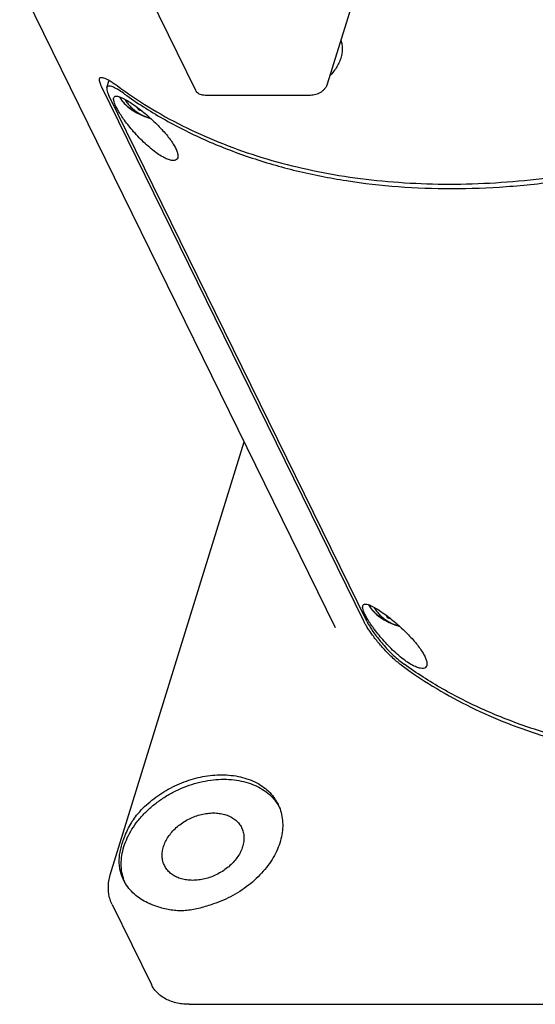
# Model space of a CAD drawing. Header units: millimetres. Extents: x 0 to 594, y 0 to 420.
# Tile 225 of 256: x 532.19 to 539.39, y 310.68 to 324.41. Entities that reach past the tile are written whole.
import ezdxf

# ---------------------------------------------------------------- set-up
doc = ezdxf.new("R2010")
doc.units = ezdxf.units.MM
doc.header["$LTSCALE"] = 32.67
doc.layers.get('0').update_dxf_attribs({"linetype": 'CONTINUOUS'})
doc.layers.add('CRV', color=7, linetype='CONTINUOUS')

msp = doc.modelspace()

# ---------------------------------------------------------------- linework, layer by layer
at = {"color": 7, "linetype": 'CONTINUOUS'}
for p, q in [((534.64954, 323.42546), (533.82907, 325.09741)), ((536.97243, 325.08443), (536.487, 323.51357)), ((536.60017, 315.92696), (532.19148, 324.91093)), ((533.40966, 323.46544), (533.44101, 323.5669)), ((536.99571, 316.0209), (533.33521, 323.48022)), ((537.03786, 316.02013), (533.43837, 323.35513)), ((536.25438, 323.35691), (534.78068, 323.35691)), ((533.85175, 323.15439), (533.85705, 323.17155)), ((533.45721, 312.48092), (535.32507, 318.52534)), ((537.32923, 316.06804), (537.33453, 316.08519)), ((533.48274, 312.06943), (534.03182, 310.95054)), ((534.55635, 310.67631), (539.95742, 310.67631))]:
    msp.add_line(p, q, dxfattribs=at)
for points, knots in [([(536.67637, 324.12416), (536.67772, 324.1202), (536.68562, 324.09553), (536.6951, 324.04802), (536.69627, 323.98052), (536.68582, 323.91125), (536.66401, 323.84151), (536.63132, 323.77258), (536.58837, 323.70568), (536.55053, 323.65971), (536.52797, 323.63567), (536.52418, 323.63171)], [0, 0, 0, 0, 0.02319942, 0.14335522, 0.26703384, 0.39562734, 0.53003387, 0.6706379, 0.81734518, 0.96964637, 1, 1, 1, 1]), ([(533.33521, 323.48022), (533.32945, 323.49196), (533.31944, 323.51396), (533.30851, 323.54514), (533.30381, 323.57001), (533.30451, 323.58465), (533.30622, 323.58987)], [0, 0, 0, 0, 0.34069076, 0.62954861, 0.85749529, 1, 1, 1, 1]), ([(533.30622, 323.58987), (533.30653, 323.5908), (533.30875, 323.59662), (533.31737, 323.607), (533.339, 323.60968), (533.36622, 323.60353), (533.4017, 323.58889), (533.44523, 323.56519), (533.49631, 323.5326), (533.53216, 323.50704), (533.55111, 323.49297)], [0, 0, 0, 0, 0.0103579, 0.06545619, 0.13147318, 0.22726136, 0.36019614, 0.534975, 0.75059382, 1, 1, 1, 1]), ([(533.55111, 323.49297), (533.69302, 323.38761), (533.98987, 323.18761), (534.46474, 322.92449), (534.9713, 322.69646), (535.50682, 322.50473), (536.06847, 322.35025), (536.65331, 322.2338), (537.25826, 322.15598), (537.88013, 322.11716), (538.51568, 322.11754), (539.16156, 322.15709), (539.81441, 322.2356), (540.47079, 322.35266), (541.12725, 322.50763), (541.78035, 322.69972), (542.42667, 322.92789), (543.06278, 323.19095), (543.47784, 323.38867), (543.68278, 323.49297)], [0, 0, 0, 0, 0.04987009, 0.10084107, 0.15300949, 0.20644308, 0.26117916, 0.31722593, 0.37456434, 0.43315021, 0.49291705, 0.5537785, 0.61562997, 0.67835099, 0.7418081, 0.80585717, 0.87034568, 0.93511505, 1, 1, 1, 1]), ([(536.487, 323.51357), (536.48373, 323.503), (536.4746, 323.48187), (536.45485, 323.45252), (536.42937, 323.42553), (536.39914, 323.4019), (536.36529, 323.38249), (536.32907, 323.36802), (536.29186, 323.35905), (536.26671, 323.35691), (536.25438, 323.35691)], [0, 0, 0, 0, 0.1115566, 0.23016213, 0.3548856, 0.48405313, 0.61550815, 0.74686147, 0.87573403, 1, 1, 1, 1]), ([(533.40986, 323.46575), (533.40956, 323.46487), (533.40651, 323.45492), (533.40885, 323.43165), (533.41961, 323.39548), (533.4314, 323.36934), (533.43837, 323.35513)], [0, 0, 0, 0, 0.02339707, 0.26127513, 0.590652, 1, 1, 1, 1]), ([(533.65677, 323.37594), (533.63399, 323.39229), (533.59151, 323.42123), (533.53195, 323.4563), (533.48324, 323.47818), (533.44712, 323.48785), (533.41948, 323.48376), (533.41182, 323.47139), (533.40986, 323.46575)], [0, 0, 0, 0, 0.29629938, 0.54263304, 0.73006767, 0.85722582, 0.93890288, 1, 1, 1, 1]), ([(533.65677, 323.37594), (533.82845, 323.25268), (534.19023, 323.02153), (534.77303, 322.72779), (535.39848, 322.48467), (536.06179, 322.29396), (536.75808, 322.15697), (537.48216, 322.07465), (538.22868, 322.04759), (538.99212, 322.07592), (539.76683, 322.15943), (540.54707, 322.29746), (541.32707, 322.48899), (542.10106, 322.73259), (542.8632, 323.02641), (543.35954, 323.25426), (543.60422, 323.37594)], [0, 0, 0, 0, 0.06087, 0.12338194, 0.18768084, 0.25384905, 0.3219088, 0.39182652, 0.46351804, 0.53685432, 0.61166742, 0.68775636, 0.764893, 0.84282776, 0.92129519, 1, 1, 1, 1]), ([(534.78068, 323.35691), (534.76897, 323.35691), (534.74618, 323.35875), (534.7141, 323.36752), (534.68627, 323.38198), (534.66413, 323.40144), (534.65355, 323.4173), (534.64954, 323.42547)], [0, 0, 0, 0, 0.22573861, 0.43792767, 0.6368738, 0.82516324, 1, 1, 1, 1]), ([(533.53591, 323.19998), (533.52819, 323.2157), (533.51528, 323.24441), (533.50351, 323.28421), (533.50104, 323.30979), (533.50431, 323.321), (533.50472, 323.32221)], [0, 0, 0, 0, 0.40999627, 0.73474871, 0.97117345, 1, 1, 1, 1]), ([(533.50472, 323.32221), (533.50683, 323.32843), (533.51507, 323.34217), (533.54533, 323.34789), (533.56656, 323.34277), (533.57918, 323.33881)], [0, 0, 0, 0, 0.22562145, 0.53060631, 1, 1, 1, 1]), ([(533.57918, 323.33881), (533.59754, 323.33306), (533.63883, 323.3156), (533.70433, 323.2787), (533.77969, 323.22927), (533.86111, 323.16947), (533.94464, 323.10232), (534.02674, 323.03064), (534.10436, 322.95713), (534.17544, 322.88379), (534.23828, 322.81249), (534.29201, 322.74433), (534.33569, 322.68069), (534.35961, 322.63871), (534.36944, 322.61868)], [0, 0, 0, 0, 0.05329162, 0.12335944, 0.20784579, 0.30242894, 0.40269371, 0.50424319, 0.60383528, 0.69833094, 0.78665549, 0.86660998, 0.93827964, 1, 1, 1, 1]), ([(533.58567, 323.33534), (533.59636, 323.31527), (533.62558, 323.27168), (533.68395, 323.21064), (533.75987, 323.15209), (533.848, 323.10083), (533.91857, 323.07022), (533.9587, 323.05591), (533.96541, 323.0536)], [0, 0, 0, 0, 0.1413289, 0.32373386, 0.52293326, 0.73528397, 0.95593037, 1, 1, 1, 1]), ([(533.6679, 323.28715), (533.68041, 323.26852), (533.70839, 323.2314), (533.75678, 323.18052), (533.81063, 323.13577), (533.86683, 323.09892), (533.92376, 323.06973), (533.97376, 323.05027), (534.00483, 323.04095), (534.01636, 323.03786)], [0, 0, 0, 0, 0.1538302, 0.31793384, 0.48033063, 0.63275445, 0.77779932, 0.91821456, 1, 1, 1, 1]), ([(534.39764, 322.48644), (534.39465, 322.47719), (534.38381, 322.45883), (534.35008, 322.4458), (534.30576, 322.44897), (534.24999, 322.46649), (534.18318, 322.49969), (534.10721, 322.54838), (534.02533, 322.61115), (533.9415, 322.6849), (533.85985, 322.76542), (533.7839, 322.84812), (533.71591, 322.92918), (533.65711, 323.00577), (533.6076, 323.07651), (533.56758, 323.14017), (533.54525, 323.18095), (533.53591, 323.19998)], [0, 0, 0, 0, 0.02391834, 0.05011026, 0.08525254, 0.13308618, 0.1950852, 0.27070065, 0.35775643, 0.45208969, 0.54889173, 0.6435231, 0.73194557, 0.81259702, 0.88419835, 0.94714248, 1, 1, 1, 1]), ([(533.85175, 323.15439), (533.84942, 323.15844), (533.84478, 323.16685), (533.84042, 323.17541), (533.83824, 323.17985)], [0, 0, 0, 0, 0.48589328, 1, 1, 1, 1]), ([(533.89498, 323.1412), (533.89434, 323.14137), (533.88698, 323.14327), (533.87247, 323.14736), (533.85879, 323.15188), (533.85175, 323.15439)], [0, 0, 0, 0, 0.04417796, 0.50433685, 1, 1, 1, 1]), ([(534.36944, 322.61868), (534.37769, 322.60188), (534.39112, 322.57061), (534.40195, 322.52602), (534.40139, 322.49824), (534.39771, 322.48666), (534.39764, 322.48644)], [0, 0, 0, 0, 0.40797048, 0.73840488, 0.99506028, 1, 1, 1, 1]), ([(537.01338, 316.11363), (537.00567, 316.12934), (536.99276, 316.15806), (536.98099, 316.19785), (536.97852, 316.22343), (536.98179, 316.23465), (536.9822, 316.23585)], [0, 0, 0, 0, 0.40999627, 0.73474871, 0.97117345, 1, 1, 1, 1]), ([(536.9822, 316.23585), (536.98431, 316.24208), (536.99254, 316.25582), (537.02281, 316.26154), (537.04404, 316.25641), (537.05666, 316.25246)], [0, 0, 0, 0, 0.22562145, 0.53060631, 1, 1, 1, 1]), ([(537.05666, 316.25246), (537.07502, 316.24671), (537.1163, 316.22925), (537.18181, 316.19235), (537.25717, 316.14292), (537.33859, 316.08312), (537.42212, 316.01596), (537.50422, 315.94428), (537.58184, 315.87077), (537.65292, 315.79744), (537.71575, 315.72614), (537.76949, 315.65798), (537.81317, 315.59434), (537.83709, 315.55236), (537.84692, 315.53233)], [0, 0, 0, 0, 0.05329162, 0.12335944, 0.20784579, 0.30242894, 0.40269371, 0.50424319, 0.60383528, 0.69833094, 0.78665549, 0.86660998, 0.93827964, 1, 1, 1, 1]), ([(537.06315, 316.24899), (537.07384, 316.22891), (537.10305, 316.18533), (537.16143, 316.12428), (537.23735, 316.06574), (537.32548, 316.01448), (537.39604, 315.98387), (537.43618, 315.96955), (537.44288, 315.96725)], [0, 0, 0, 0, 0.1413289, 0.32373386, 0.52293326, 0.73528397, 0.95593037, 1, 1, 1, 1]), ([(537.05843, 316.03297), (537.0534, 316.04115), (537.03753, 316.06755), (537.02272, 316.0946), (537.01338, 316.11363)], [0, 0, 0, 0, 0.31168607, 1, 1, 1, 1]), ([(537.14538, 316.20079), (537.15788, 316.18216), (537.18587, 316.14505), (537.23426, 316.09417), (537.2881, 316.04942), (537.3443, 316.01257), (537.40124, 315.98338), (537.45124, 315.96392), (537.48231, 315.9546), (537.49384, 315.9515)], [0, 0, 0, 0, 0.1538302, 0.31793384, 0.48033063, 0.63275445, 0.77779932, 0.91821456, 1, 1, 1, 1]), ([(537.32923, 316.06804), (537.3269, 316.07208), (537.32226, 316.0805), (537.31789, 316.08906), (537.31572, 316.09349)], [0, 0, 0, 0, 0.48589328, 1, 1, 1, 1]), ([(537.51665, 315.41204), (537.49558, 315.42768), (537.45296, 315.46169), (537.39065, 315.51725), (537.32921, 315.57737), (537.27033, 315.63985), (537.21522, 315.70279), (537.1648, 315.76454), (537.11966, 315.82373), (537.08004, 315.87948), (537.04612, 315.93109), (537.01824, 315.9776), (537.00246, 316.00714), (536.99571, 316.0209)], [0, 0, 0, 0, 0.09758346, 0.20257836, 0.31030393, 0.41707961, 0.52172569, 0.62128122, 0.71344616, 0.79844135, 0.87556024, 0.94301278, 1, 1, 1, 1]), ([(537.03786, 316.02013), (537.04633, 316.00288), (537.06675, 315.96552), (537.10354, 315.9068), (537.14895, 315.84164), (537.20255, 315.77141), (537.264, 315.69748), (537.33284, 315.6216), (537.40694, 315.54737), (537.48304, 315.47908), (537.53541, 315.43792), (537.5613, 315.41933)], [0, 0, 0, 0, 0.07179304, 0.15896431, 0.25888865, 0.36852957, 0.489051, 0.61806236, 0.75132915, 0.88085954, 1, 1, 1, 1]), ([(537.87512, 315.40008), (537.87213, 315.39084), (537.86129, 315.37248), (537.82755, 315.35944), (537.78323, 315.36262), (537.72746, 315.38014), (537.66066, 315.41333), (537.58469, 315.46203), (537.5028, 315.5248), (537.41898, 315.59855), (537.33733, 315.67906), (537.26138, 315.76177), (537.19339, 315.84283), (537.13458, 315.91942), (537.09058, 315.98229), (537.06664, 316.01965), (537.05843, 316.03297)], [0, 0, 0, 0, 0.02590788, 0.05427845, 0.09234388, 0.14415634, 0.21131246, 0.29321764, 0.38751475, 0.48969469, 0.59454876, 0.6970516, 0.7928291, 0.88018916, 0.95774632, 1, 1, 1, 1]), ([(537.37246, 316.05485), (537.37181, 316.05501), (537.36445, 316.05692), (537.34995, 316.06101), (537.33626, 316.06553), (537.32923, 316.06804)], [0, 0, 0, 0, 0.04417796, 0.50433685, 1, 1, 1, 1]), ([(537.84692, 315.53233), (537.85516, 315.51552), (537.86859, 315.48426), (537.87943, 315.43967), (537.87887, 315.41189), (537.87519, 315.4003), (537.87512, 315.40008)], [0, 0, 0, 0, 0.40797048, 0.73840488, 0.99506028, 1, 1, 1, 1]), ([(537.51665, 315.41204), (537.65856, 315.30668), (537.95542, 315.10668), (538.43028, 314.84356), (538.93684, 314.61553), (539.47236, 314.4238), (540.03402, 314.26932), (540.61886, 314.15287), (541.2238, 314.07505), (541.84568, 314.03623), (542.48122, 314.03661), (543.12711, 314.07616), (543.77995, 314.15467), (544.43633, 314.27173), (545.0928, 314.4267), (545.7459, 314.61879), (546.39222, 314.84696), (547.02832, 315.11002), (547.44338, 315.30774), (547.64833, 315.41204)], [0, 0, 0, 0, 0.04987009, 0.10084107, 0.15300949, 0.20644308, 0.26117916, 0.31722593, 0.37456434, 0.43315021, 0.49291705, 0.5537785, 0.61562997, 0.67835099, 0.7418081, 0.80585717, 0.87034568, 0.93511505, 1, 1, 1, 1]), ([(547.50876, 315.41933), (547.26407, 315.29765), (546.76774, 315.06981), (546.00559, 314.77599), (545.2316, 314.53238), (544.4516, 314.34085), (543.67136, 314.20282), (542.89666, 314.11931), (542.13322, 314.09098), (541.3867, 314.11805), (540.66262, 314.20036), (539.96633, 314.33735), (539.30301, 314.52806), (538.67757, 314.77118), (538.09476, 315.06493), (537.73298, 315.29607), (537.5613, 315.41933)], [0, 0, 0, 0, 0.07870481, 0.15717224, 0.235107, 0.31224364, 0.38833258, 0.46314568, 0.53648196, 0.60817348, 0.6780912, 0.74615095, 0.81231916, 0.87661806, 0.93913, 1, 1, 1, 1]), ([(533.82441, 313.31352), (533.85214, 313.34728), (533.91166, 313.41288), (534.0105, 313.50356), (534.11883, 313.58668), (534.23518, 313.66113), (534.35802, 313.72592), (534.48571, 313.7802), (534.61657, 313.82324), (534.74884, 313.85447), (534.88078, 313.87346), (534.96862, 313.87785), (535.01196, 313.87785)], [0, 0, 0, 0, 0.09670306, 0.19572672, 0.29654209, 0.39855441, 0.50112649, 0.60360171, 0.70532682, 0.80567465, 0.90406279, 1, 1, 1, 1]), ([(535.01196, 313.87785), (535.05689, 313.87785), (535.14519, 313.87327), (535.27351, 313.85195), (535.39351, 313.81656), (535.50333, 313.76759), (535.60126, 313.7057), (535.68572, 313.63179), (535.75175, 313.55129), (535.78543, 313.49366), (535.79877, 313.46648)], [0, 0, 0, 0, 0.14414452, 0.28301841, 0.41640877, 0.54443245, 0.66757148, 0.78668344, 0.9029726, 1, 1, 1, 1]), ([(533.64791, 312.41018), (533.6355, 312.44455), (533.61604, 312.51785), (533.6059, 312.63375), (533.61539, 312.75515), (533.64438, 312.87838), (533.69227, 313.00134), (533.75818, 313.122), (533.84094, 313.23835), (533.93914, 313.34847), (534.05112, 313.45051), (534.17496, 313.54277), (534.30858, 313.62369), (534.44972, 313.69192), (534.596, 313.7463), (534.74495, 313.78591), (534.89404, 313.81007), (534.99347, 313.81569), (535.04247, 313.81569)], [0, 0, 0, 0, 0.04843784, 0.1001565, 0.1536584, 0.20937977, 0.26756526, 0.32827245, 0.39139043, 0.45666488, 0.52372543, 0.59211305, 0.66130659, 0.73074868, 0.79987096, 0.86811921, 0.93497868, 1, 1, 1, 1]), ([(535.04247, 313.81569), (535.0898, 313.81569), (535.18274, 313.81062), (535.31746, 313.78693), (535.44271, 313.74764), (535.55634, 313.69333), (535.65636, 313.62483), (535.73637, 313.54766), (535.77872, 313.49093), (535.79571, 313.46417)], [0, 0, 0, 0, 0.16389995, 0.32145222, 0.47241936, 0.61701092, 0.75592838, 0.89037069, 1, 1, 1, 1]), ([(535.79877, 313.46648), (535.80123, 313.46147), (535.81903, 313.42393), (535.84536, 313.35014), (535.86436, 313.24142), (535.86559, 313.12817), (535.84912, 313.01218), (535.8153, 312.89525), (535.76471, 312.77913), (535.69818, 312.66556), (535.61674, 312.55624), (535.52165, 312.45281), (535.41437, 312.35683), (535.29652, 312.26974), (535.16989, 312.19286), (535.03644, 312.12737), (534.94384, 312.0918), (534.89693, 312.07619)], [0, 0, 0, 0, 0.00902937, 0.06710453, 0.1261038, 0.1867326, 0.24954647, 0.31491905, 0.38303453, 0.45389756, 0.52735311, 0.60311084, 0.68077071, 0.7598485, 0.83980057, 0.92004796, 1, 1, 1, 1]), ([(534.21335, 312.61137), (534.20866, 312.62092), (534.19584, 312.6508), (534.1822, 312.70428), (534.1788, 312.77216), (534.18832, 312.84215), (534.21043, 312.91269), (534.24455, 312.98225), (534.2899, 313.04933), (534.34543, 313.1125), (534.40993, 313.1704), (534.48197, 313.22176), (534.55997, 313.26546), (534.64221, 313.30055), (534.7269, 313.32626), (534.81215, 313.342), (534.86918, 313.34569), (534.89723, 313.34569)], [0, 0, 0, 0, 0.02737184, 0.08350315, 0.14124244, 0.20142138, 0.26457355, 0.33091602, 0.4003723, 0.47261619, 0.54712282, 0.62322043, 0.70014061, 0.77706694, 0.85318261, 0.92771815, 1, 1, 1, 1]), ([(534.89723, 313.34569), (534.9242, 313.34569), (534.97701, 313.34241), (535.05299, 313.327), (535.12242, 313.30147), (535.18374, 313.26632), (535.2355, 313.22222), (535.2698, 313.17854), (535.28579, 313.14986), (535.29062, 313.14002)], [0, 0, 0, 0, 0.17313286, 0.33851678, 0.49595107, 0.64596494, 0.78987593, 0.92974575, 1, 1, 1, 1]), ([(533.59222, 312.56218), (533.58698, 312.58796), (533.58015, 312.64049), (533.58144, 312.72047), (533.59275, 312.80089), (533.6119, 312.88187), (533.63779, 312.9651), (533.67084, 313.05204), (533.71226, 313.14202), (533.76265, 313.23103), (533.80271, 313.28712), (533.82441, 313.31352)], [0, 0, 0, 0, 0.09776887, 0.19607641, 0.29647029, 0.39904011, 0.50511323, 0.62027877, 0.74452351, 0.87297083, 1, 1, 1, 1]), ([(535.29062, 313.14002), (535.29531, 313.13046), (535.30813, 313.10059), (535.32177, 313.04711), (535.32517, 312.97923), (535.31565, 312.90924), (535.29354, 312.8387), (535.25942, 312.76914), (535.21408, 312.70205), (535.15854, 312.63888), (535.09404, 312.58099), (535.022, 312.52963), (534.944, 312.48592), (534.86176, 312.45083), (534.77708, 312.42513), (534.69182, 312.40938), (534.6348, 312.4057), (534.60675, 312.4057)], [0, 0, 0, 0, 0.02737184, 0.08350315, 0.14124244, 0.20142138, 0.26457355, 0.33091602, 0.4003723, 0.47261619, 0.54712282, 0.62322043, 0.70014061, 0.77706694, 0.85318261, 0.92771815, 1, 1, 1, 1]), ([(533.64421, 312.40921), (533.6364, 312.42512), (533.61466, 312.47461), (533.59945, 312.52668), (533.59222, 312.56218)], [0, 0, 0, 0, 0.32824289, 1, 1, 1, 1]), ([(534.60675, 312.4057), (534.57977, 312.4057), (534.52696, 312.40898), (534.45099, 312.42439), (534.38155, 312.44991), (534.32024, 312.48507), (534.26847, 312.52917), (534.23417, 312.57284), (534.21818, 312.60153), (534.21335, 312.61137)], [0, 0, 0, 0, 0.17313286, 0.33851678, 0.49595107, 0.64596494, 0.78987593, 0.92974575, 1, 1, 1, 1]), ([(533.48274, 312.06943), (533.47096, 312.09343), (533.451, 312.14373), (533.433, 312.22377), (533.42739, 312.3078), (533.43477, 312.39461), (533.44833, 312.4522), (533.45721, 312.48092)], [0, 0, 0, 0, 0.19003856, 0.38285516, 0.58102837, 0.78633618, 1, 1, 1, 1]), ([(533.99807, 312.08282), (533.96694, 312.09656), (533.90254, 312.12962), (533.81288, 312.19258), (533.73269, 312.27058), (533.67846, 312.34484), (533.65227, 312.39278), (533.64421, 312.40921)], [0, 0, 0, 0, 0.20784654, 0.4409012, 0.66688819, 0.88832644, 1, 1, 1, 1]), ([(534.43918, 311.98121), (534.41001, 311.98121), (534.35084, 311.98414), (534.26246, 311.99719), (534.17536, 312.01804), (534.09227, 312.0447), (534.03904, 312.06549), (534.01348, 312.07619)], [0, 0, 0, 0, 0.19929937, 0.40413195, 0.60969768, 0.81064388, 1, 1, 1, 1]), ([(534.89693, 312.07619), (534.86608, 312.06593), (534.8045, 312.04566), (534.71191, 312.01863), (534.61965, 311.99748), (534.52878, 311.98422), (534.46862, 311.98121), (534.43918, 311.98121)], [0, 0, 0, 0, 0.20775332, 0.41406448, 0.61597935, 0.81187766, 1, 1, 1, 1]), ([(534.55635, 310.67631), (534.52479, 310.67631), (534.46283, 310.67969), (534.37302, 310.69548), (534.28952, 310.72167), (534.21377, 310.75788), (534.14708, 310.80355), (534.09068, 310.85795), (534.05399, 310.90862), (534.03667, 310.94065), (534.03182, 310.95053)], [0, 0, 0, 0, 0.15188775, 0.29789305, 0.43779584, 0.57179031, 0.70052654, 0.8251156, 0.94707609, 1, 1, 1, 1])]:
    msp.add_open_spline(points, degree=3, knots=knots, dxfattribs=at)
for points in [[(533.65819, 323.30254), (533.66128, 323.29732), (533.66452, 323.29219), (533.6679, 323.28715)], [(533.83824, 323.17985), (533.83689, 323.1826), (533.83556, 323.18537), (533.83426, 323.18815)], [(533.96541, 323.0536), (533.98196, 323.0479), (533.99866, 323.04266), (534.0155, 323.03788)], [(537.13567, 316.21618), (537.13876, 316.21096), (537.142, 316.20583), (537.14538, 316.20079)], [(537.31572, 316.09349), (537.31437, 316.09625), (537.31304, 316.09901), (537.31174, 316.10179)], [(537.44288, 315.96725), (537.45943, 315.96155), (537.47614, 315.95631), (537.49298, 315.95153)], [(535.79571, 313.46417), (535.79912, 313.45881), (535.80245, 313.45339), (535.80569, 313.44792)], [(535.80569, 313.44792), (535.80726, 313.44528), (535.8088, 313.44263), (535.81033, 313.43997)], [(533.64955, 312.4057), (533.649, 312.40719), (533.64845, 312.40868), (533.64791, 312.41018)], [(533.66134, 312.37616), (533.65716, 312.3859), (533.65323, 312.39575), (533.64955, 312.4057)], [(534.01348, 312.07619), (534.00833, 312.07835), (534.00319, 312.08056), (533.99807, 312.08282)]]:
    msp.add_open_spline(points, degree=3, dxfattribs=at)
at = {"layer": 'CRV', "color": 2, "linetype": 'CONTINUOUS'}
for p, q in [((533.82123, 323.1188), (533.82816, 323.12573)), ((537.25879, 316.05583), (537.26958, 316.06661))]:
    msp.add_line(p, q, dxfattribs=at)
at = {"layer": 'CRV', "color": 4, "linetype": 'CONTINUOUS'}
for points in [[(533.58513, 323.33636, -8.11187), (533.58769, 323.33252, -8.11606), (533.59279, 323.32482, -8.12443), (533.59917, 323.31521, -8.13489), (533.60428, 323.30751, -8.14326), (533.60811, 323.30174, -8.14953), (533.61193, 323.29597, -8.15581), (533.61513, 323.29116, -8.16104), (533.61768, 323.28731, -8.16522), (533.61959, 323.28443, -8.16836), (533.62119, 323.28202, -8.17098), (533.62246, 323.2801, -8.17307), (533.62342, 323.27866, -8.17464), (533.62422, 323.27745, -8.17595), (533.62486, 323.27649, -8.17699), (533.62526, 323.27589, -8.17765), (533.62557, 323.27541, -8.17817), (533.62578, 323.27511, -8.17849), (533.62591, 323.2749, -8.17873), (533.626, 323.27478, -8.17885), (533.62611, 323.27467, -8.17896), (533.62625, 323.27452, -8.1791), (533.62647, 323.27429, -8.17933), (533.62674, 323.274, -8.17961), (533.62718, 323.27354, -8.18006), (533.62772, 323.27296, -8.18062), (533.62838, 323.27226, -8.18129), (533.62925, 323.27134, -8.18218), (533.63079, 323.26972, -8.18375), (533.63297, 323.2674, -8.186), (533.6356, 323.26463, -8.18869), (533.63822, 323.26185, -8.19138), (533.64085, 323.25907, -8.19407), (533.64435, 323.25537, -8.19765), (533.64872, 323.25074, -8.20214), (533.65397, 323.24519, -8.20751), (533.65922, 323.23963, -8.21289), (533.6636, 323.235, -8.21738), (533.6671, 323.2313, -8.22096), (533.66972, 323.22852, -8.22365), (533.67235, 323.22574, -8.22634), (533.67497, 323.22297, -8.22903), (533.67716, 323.22065, -8.23128), (533.67869, 323.21903, -8.23285), (533.67957, 323.21811, -8.23374), (533.68022, 323.21741, -8.23441), (533.68077, 323.21683, -8.23497), (533.68121, 323.21637, -8.23542), (533.68148, 323.21608, -8.2357), (533.6817, 323.21585, -8.23593), (533.68184, 323.21571, -8.23607), (533.68194, 323.21559, -8.23618), (533.68207, 323.21548, -8.23628), (533.68231, 323.21529, -8.23643), (533.68265, 323.21502, -8.23666), (533.68319, 323.21459, -8.23701), (533.68387, 323.21406, -8.23746), (533.68495, 323.2132, -8.23818), (533.6863, 323.21212, -8.23908), (533.68793, 323.21084, -8.24016), (533.6901, 323.20912, -8.24159), (533.6928, 323.20697, -8.24338), (533.69605, 323.20439, -8.24554), (533.70038, 323.20095, -8.24841), (533.7058, 323.19666, -8.252), (533.7123, 323.1915, -8.2563), (533.7188, 323.18635, -8.26061), (533.7253, 323.18119, -8.26492), (533.73071, 323.17689, -8.26851), (533.73504, 323.17346, -8.27138), (533.73829, 323.17088, -8.27353), (533.741, 323.16873, -8.27532), (533.74317, 323.16701, -8.27676), (533.74479, 323.16572, -8.27784), (533.74642, 323.16443, -8.27891), (533.74777, 323.16336, -8.27981), (533.74885, 323.1625, -8.28053), (533.74953, 323.16196, -8.28098), (533.75007, 323.16153, -8.28133), (533.75048, 323.16121, -8.2816), (533.75082, 323.16094, -8.28183), (533.75105, 323.16075, -8.28199), (533.75119, 323.16065, -8.28207), (533.75128, 323.16056, -8.28215), (533.75141, 323.16049, -8.28219), (533.75157, 323.1604, -8.28226), (533.75185, 323.16023, -8.28237), (533.75225, 323.15998, -8.28253), (533.75273, 323.15969, -8.28273), (533.75337, 323.1593, -8.28299), (533.75417, 323.15882, -8.28332), (533.75545, 323.15804, -8.28384), (533.75705, 323.15706, -8.2845), (533.75898, 323.1559, -8.28528), (533.7609, 323.15473, -8.28607), (533.76346, 323.15317, -8.28711), (533.76666, 323.15123, -8.28842), (533.77051, 323.14889, -8.28999), (533.77563, 323.14578, -8.29208), (533.78204, 323.14189, -8.2947), (533.78972, 323.13722, -8.29783), (533.79741, 323.13255, -8.30097), (533.8051, 323.12788, -8.30411), (533.8115, 323.12399, -8.30673), (533.81663, 323.12088, -8.30882), (533.82047, 323.11854, -8.31039), (533.82367, 323.1166, -8.31169), (533.82624, 323.11504, -8.31274), (533.82816, 323.11387, -8.31352), (533.82976, 323.1129, -8.31418), (533.83104, 323.11212, -8.3147), (533.83184, 323.11164, -8.31503), (533.83248, 323.11125, -8.31529), (533.83288, 323.11101, -8.31545), (533.83316, 323.11083, -8.31557), (533.83332, 323.11074, -8.31563), (533.8335, 323.11066, -8.31566), (533.83372, 323.11056, -8.31571), (533.83406, 323.1104, -8.31578), (533.8345, 323.1102, -8.31587), (533.83519, 323.10988, -8.31602), (533.83606, 323.10948, -8.3162), (533.8371, 323.109, -8.31642), (533.83849, 323.10835, -8.31671), (533.84092, 323.10723, -8.31722), (533.84439, 323.10562, -8.31795), (533.84856, 323.1037, -8.31882), (533.85273, 323.10177, -8.3197), (533.85689, 323.09984, -8.32057), (533.86245, 323.09727, -8.32174), (533.8694, 323.09406, -8.3232), (533.87773, 323.09021, -8.32494), (533.88606, 323.08636, -8.32669), (533.89301, 323.08314, -8.32815), (533.89856, 323.08058, -8.32932), (533.90273, 323.07865, -8.33019), (533.9069, 323.07672, -8.33107), (533.91106, 323.0748, -8.33194), (533.91454, 323.07319, -8.33267), (533.91697, 323.07207, -8.33318), (533.91835, 323.07142, -8.33347), (533.9194, 323.07094, -8.33369), (533.92026, 323.07054, -8.33387), (533.92096, 323.07022, -8.33402), (533.92139, 323.07002, -8.33411), (533.92174, 323.06986, -8.33418), (533.92196, 323.06976, -8.33422), (533.92213, 323.06968, -8.33427), (533.92231, 323.06961, -8.33428), (533.92264, 323.0695, -8.33429), (533.92311, 323.06934, -8.33431), (533.92386, 323.06909, -8.33434), (533.9248, 323.06877, -8.33438), (533.92629, 323.06826, -8.33444), (533.92817, 323.06763, -8.33452), (533.93042, 323.06686, -8.33461), (533.93341, 323.06585, -8.33473), (533.93716, 323.06458, -8.33488), (533.94165, 323.06306, -8.33507), (533.94765, 323.06102, -8.33531), (533.95514, 323.05849, -8.33562), (533.96413, 323.05544, -8.33599), (533.97312, 323.05239, -8.33636), (533.9851, 323.04833, -8.33685), (534.00009, 323.04325, -8.33746), (534.01207, 323.03919, -8.33795), (534.01807, 323.03716, -8.3382)], [(537.06261, 316.25001, -16.33688), (537.06516, 316.24616, -16.34106), (537.07027, 316.23847, -16.34943), (537.07665, 316.22885, -16.35989), (537.08175, 316.22116, -16.36826), (537.08558, 316.21539, -16.37454), (537.08941, 316.20962, -16.38082), (537.0926, 316.20481, -16.38605), (537.09516, 316.20096, -16.39023), (537.09707, 316.19807, -16.39337), (537.09866, 316.19567, -16.39598), (537.09994, 316.19375, -16.39808), (537.1009, 316.1923, -16.39965), (537.1017, 316.1911, -16.40095), (537.10233, 316.19014, -16.402), (537.10273, 316.18954, -16.40265), (537.10305, 316.18906, -16.40318), (537.10325, 316.18876, -16.4035), (537.10339, 316.18855, -16.40373), (537.10347, 316.18843, -16.40386), (537.10359, 316.18831, -16.40397), (537.10372, 316.18817, -16.40411), (537.10394, 316.18794, -16.40433), (537.10422, 316.18765, -16.40461), (537.10465, 316.18718, -16.40506), (537.1052, 316.1866, -16.40562), (537.10586, 316.18591, -16.4063), (537.10673, 316.18498, -16.40719), (537.10826, 316.18336, -16.40876), (537.11045, 316.18105, -16.411), (537.11308, 316.17827, -16.41369), (537.1157, 316.1755, -16.41638), (537.11833, 316.17272, -16.41907), (537.12183, 316.16902, -16.42266), (537.1262, 316.16439, -16.42714), (537.13145, 316.15883, -16.43252), (537.1367, 316.15328, -16.4379), (537.14107, 316.14865, -16.44239), (537.14457, 316.14495, -16.44597), (537.1472, 316.14217, -16.44866), (537.14982, 316.13939, -16.45135), (537.15245, 316.13661, -16.45404), (537.15464, 316.1343, -16.45628), (537.15617, 316.13268, -16.45785), (537.15704, 316.13175, -16.45875), (537.1577, 316.13106, -16.45942), (537.15825, 316.13048, -16.45998), (537.15868, 316.13002, -16.46043), (537.15896, 316.12973, -16.46071), (537.15918, 316.1295, -16.46094), (537.15931, 316.12935, -16.46107), (537.15942, 316.12924, -16.46119), (537.15955, 316.12913, -16.46128), (537.15979, 316.12894, -16.46144), (537.16013, 316.12867, -16.46166), (537.16067, 316.12824, -16.46202), (537.16134, 316.1277, -16.46247), (537.16243, 316.12684, -16.46319), (537.16378, 316.12577, -16.46409), (537.16541, 316.12448, -16.46516), (537.16757, 316.12276, -16.4666), (537.17028, 316.12061, -16.46839), (537.17353, 316.11804, -16.47055), (537.17786, 316.1146, -16.47342), (537.18328, 316.1103, -16.477), (537.18978, 316.10515, -16.48131), (537.19627, 316.09999, -16.48562), (537.20277, 316.09484, -16.48992), (537.20819, 316.09054, -16.49351), (537.21252, 316.0871, -16.49638), (537.21577, 316.08452, -16.49854), (537.21848, 316.08238, -16.50033), (537.22064, 316.08066, -16.50177), (537.22227, 316.07937, -16.50284), (537.22389, 316.07808, -16.50392), (537.22525, 316.07701, -16.50482), (537.22633, 316.07615, -16.50553), (537.22701, 316.07561, -16.50598), (537.22755, 316.07518, -16.50634), (537.22795, 316.07486, -16.50661), (537.22829, 316.07459, -16.50684), (537.22853, 316.0744, -16.50699), (537.22867, 316.07429, -16.50708), (537.22876, 316.07421, -16.50715), (537.22889, 316.07414, -16.5072), (537.22905, 316.07404, -16.50726), (537.22933, 316.07387, -16.50738), (537.22973, 316.07363, -16.50754), (537.23021, 316.07334, -16.50774), (537.23085, 316.07295, -16.508), (537.23165, 316.07246, -16.50833), (537.23293, 316.07168, -16.50885), (537.23453, 316.07071, -16.5095), (537.23645, 316.06954, -16.51029), (537.23837, 316.06838, -16.51107), (537.24094, 316.06682, -16.51212), (537.24414, 316.06487, -16.51343), (537.24798, 316.06254, -16.515), (537.25311, 316.05943, -16.51709), (537.25951, 316.05554, -16.5197), (537.2672, 316.05087, -16.52284), (537.27489, 316.0462, -16.52598), (537.28257, 316.04153, -16.52912), (537.28898, 316.03764, -16.53173), (537.29411, 316.03452, -16.53382), (537.29795, 316.03219, -16.53539), (537.30115, 316.03024, -16.5367), (537.30371, 316.02869, -16.53775), (537.30564, 316.02752, -16.53853), (537.30724, 316.02655, -16.53919), (537.30852, 316.02577, -16.53971), (537.30932, 316.02528, -16.54004), (537.30996, 316.02489, -16.5403), (537.31036, 316.02465, -16.54046), (537.31064, 316.02448, -16.54058), (537.3108, 316.02439, -16.54064), (537.31098, 316.02431, -16.54067), (537.31119, 316.02421, -16.54072), (537.31154, 316.02405, -16.54079), (537.31198, 316.02385, -16.54088), (537.31267, 316.02353, -16.54102), (537.31354, 316.02312, -16.54121), (537.31458, 316.02264, -16.54143), (537.31597, 316.022, -16.54172), (537.3184, 316.02088, -16.54223), (537.32187, 316.01927, -16.54296), (537.32604, 316.01734, -16.54383), (537.33021, 316.01542, -16.5447), (537.33437, 316.01349, -16.54558), (537.33993, 316.01092, -16.54675), (537.34687, 316.00771, -16.5482), (537.35521, 316.00386, -16.54995), (537.36354, 316, -16.5517), (537.37048, 315.99679, -16.55316), (537.37604, 315.99422, -16.55432), (537.38021, 315.9923, -16.5552), (537.38437, 315.99037, -16.55607), (537.38854, 315.98844, -16.55695), (537.39201, 315.98684, -16.55768), (537.39444, 315.98571, -16.55819), (537.39583, 315.98507, -16.55848), (537.39687, 315.98459, -16.5587), (537.39774, 315.98419, -16.55888), (537.39844, 315.98387, -16.55902), (537.39887, 315.98367, -16.55911), (537.39922, 315.9835, -16.55919), (537.39944, 315.98341, -16.55923), (537.39961, 315.98332, -16.55927), (537.39979, 315.98325, -16.55929), (537.40012, 315.98315, -16.5593), (537.40059, 315.98299, -16.55932), (537.40134, 315.98273, -16.55935), (537.40227, 315.98241, -16.55939), (537.40377, 315.98191, -16.55945), (537.40564, 315.98127, -16.55952), (537.40789, 315.98051, -16.55962), (537.41089, 315.9795, -16.55974), (537.41463, 315.97823, -16.55989), (537.41913, 315.9767, -16.56008), (537.42512, 315.97467, -16.56032), (537.43261, 315.97213, -16.56063), (537.4416, 315.96908, -16.561), (537.45059, 315.96604, -16.56136), (537.46258, 315.96198, -16.56185), (537.47756, 315.9569, -16.56247), (537.48955, 315.95283, -16.56296), (537.49554, 315.9508, -16.5632)]]:
    msp.add_open_spline(points, degree=3, knots=[0, 0, 0, 0, 0.03125, 0.0625, 0.078125, 0.09375, 0.109375, 0.125, 0.1328125, 0.140625, 0.1484375, 0.15234375, 0.15625, 0.16015625, 0.16210938, 0.1640625, 0.16503906, 0.16601562, 0.16650391, 0.16674805, 0.16699219, 0.16748047, 0.16796875, 0.16894531, 0.16992188, 0.171875, 0.17382812, 0.17578125, 0.1796875, 0.1875, 0.1953125, 0.203125, 0.2109375, 0.21875, 0.234375, 0.25, 0.265625, 0.28125, 0.2890625, 0.296875, 0.3046875, 0.3125, 0.3203125, 0.32421875, 0.32617188, 0.328125, 0.33007812, 0.33105469, 0.33203125, 0.33251953, 0.33300781, 0.33325195, 0.33349609, 0.33398438, 0.33496094, 0.3359375, 0.33789062, 0.33984375, 0.34375, 0.34765625, 0.3515625, 0.359375, 0.3671875, 0.375, 0.390625, 0.40625, 0.421875, 0.4375, 0.453125, 0.4609375, 0.46875, 0.4765625, 0.48046875, 0.484375, 0.48828125, 0.4921875, 0.49414062, 0.49609375, 0.49707031, 0.49804688, 0.49902344, 0.49951172, 0.49975586, 0.5, 0.50024414, 0.50048828, 0.50097656, 0.50195312, 0.50292969, 0.50390625, 0.50585938, 0.5078125, 0.51171875, 0.515625, 0.51953125, 0.5234375, 0.53125, 0.5390625, 0.546875, 0.5625, 0.578125, 0.59375, 0.609375, 0.625, 0.6328125, 0.640625, 0.6484375, 0.65234375, 0.65625, 0.66015625, 0.66210938, 0.6640625, 0.66503906, 0.66601562, 0.66650391, 0.66674805, 0.66699219, 0.66748047, 0.66796875, 0.66894531, 0.66992188, 0.671875, 0.67382812, 0.67578125, 0.6796875, 0.6875, 0.6953125, 0.703125, 0.7109375, 0.71875, 0.734375, 0.75, 0.765625, 0.78125, 0.7890625, 0.796875, 0.8046875, 0.8125, 0.8203125, 0.82421875, 0.82617188, 0.828125, 0.83007812, 0.83105469, 0.83203125, 0.83251953, 0.83300781, 0.83325195, 0.83349609, 0.83398438, 0.83496094, 0.8359375, 0.83789062, 0.83984375, 0.84375, 0.84765625, 0.8515625, 0.859375, 0.8671875, 0.875, 0.890625, 0.90625, 0.921875, 0.9375, 0.96875, 1, 1, 1, 1], dxfattribs=at)

doc.saveas('drawing.dxf')
